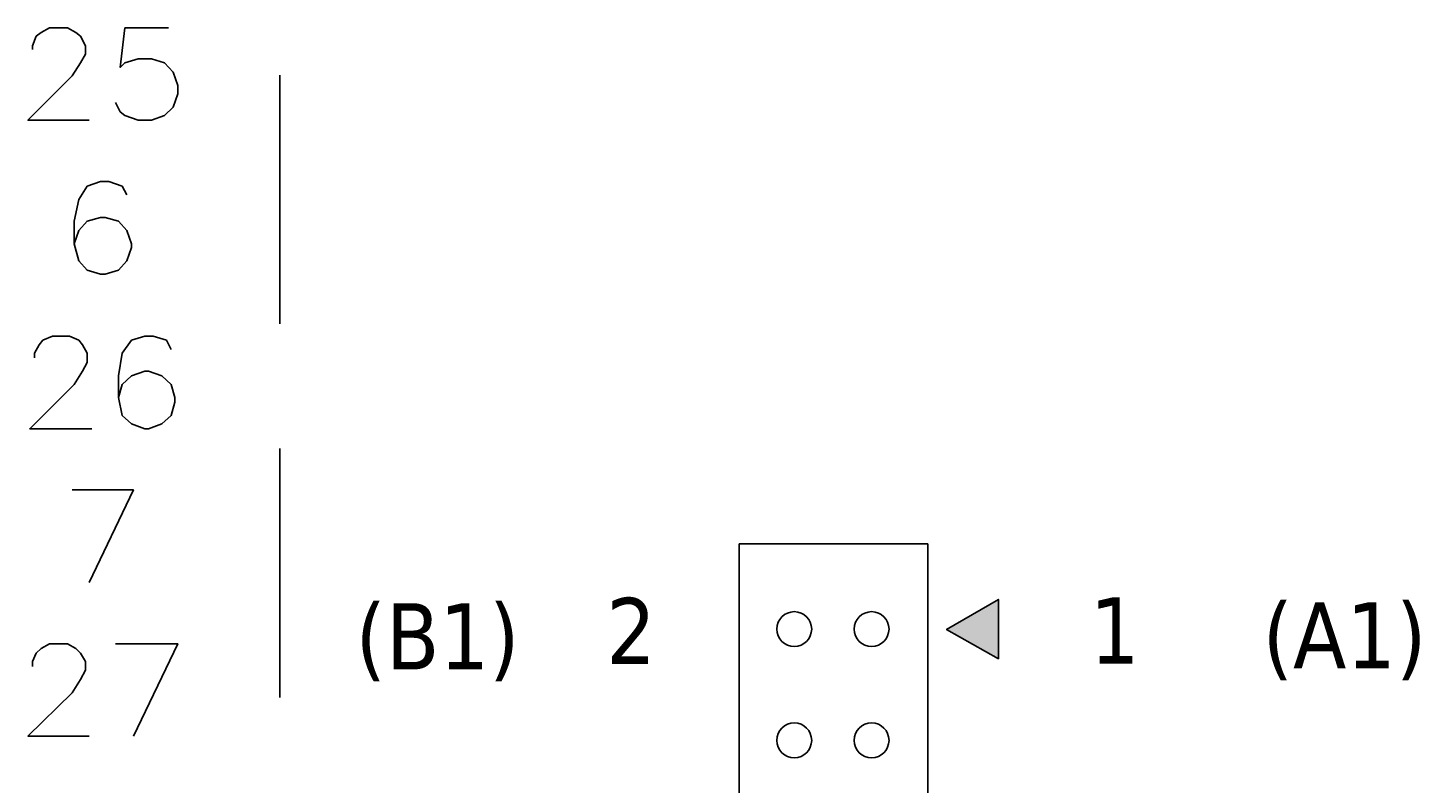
# Model space of a CAD drawing. Header units: inches. Extents: x 0 to 1016, y 0 to 711.
# Tile 16 of 17: x 808 to 897, y 491 to 539. Entities that reach past the tile are written whole.
import ezdxf

# ---------------------------------------------------------------- set-up
doc = ezdxf.new("R2010")
doc.units = ezdxf.units.IN
doc.header["$LTSCALE"] = 10
doc.header["$MEASUREMENT"] = 0

msp = doc.modelspace()

# ---------------------------------------------------------------- hatches: boundary and pattern name
h = msp.add_hatch(color=256)
h.dxf.hatch_style = 2
h.paths.add_polyline_path([(866.867, 501.066), (870.167, 502.986), (870.167, 499.206)])

# ---------------------------------------------------------------- linework, layer by layer
at = {"lineweight": 25}
for p, q in [((824.447, 520.506), (824.447, 536.346)), ((824.447, 496.746), (824.447, 512.586)), ((853.667, 506.526), (853.667, 361.326)), ((853.667, 506.526), (865.667, 506.526)), ((865.667, 506.526), (865.667, 438.426))]:
    msp.add_line(p, q, dxfattribs=at)
for points in [[(808.727, 537.966), (808.727, 538.206), (808.967, 538.806), (809.267, 539.046), (809.807, 539.346), (810.947, 539.346), (811.487, 539.046), (811.787, 538.806), (812.087, 538.206), (812.087, 537.666), (811.787, 537.126), (811.247, 536.286), (808.427, 533.466), (812.327, 533.466)], [(817.367, 539.346), (814.607, 539.346), (814.307, 536.826), (814.607, 537.126), (815.447, 537.366), (816.287, 537.366), (817.127, 537.126), (817.667, 536.526), (817.967, 535.686), (817.967, 535.146), (817.667, 534.306), (817.127, 533.766), (816.287, 533.466), (815.447, 533.466), (814.607, 533.766), (814.307, 534.006), (814.007, 534.606)], [(814.727, 528.726), (814.427, 529.266), (813.587, 529.566), (813.047, 529.566), (812.207, 529.266), (811.667, 528.426), (811.367, 527.046), (811.367, 525.606), (811.667, 524.526), (812.207, 523.926), (813.047, 523.686), (813.347, 523.686), (814.187, 523.926), (814.727, 524.526), (815.027, 525.366), (815.027, 525.606), (814.727, 526.446), (814.187, 527.046), (813.347, 527.286), (813.047, 527.286), (812.207, 527.046), (811.667, 526.446), (811.367, 525.606)], [(808.847, 518.346), (808.847, 518.646), (809.147, 519.186), (809.387, 519.486), (809.987, 519.726), (811.067, 519.726), (811.667, 519.486), (811.907, 519.186), (812.207, 518.646), (812.207, 518.046), (811.907, 517.506), (811.367, 516.666), (808.547, 513.846), (812.507, 513.846)], [(817.547, 518.886), (817.247, 519.486), (816.407, 519.726), (815.867, 519.726), (815.027, 519.486), (814.427, 518.646), (814.187, 517.206), (814.187, 515.826), (814.427, 514.686), (815.027, 514.146), (815.867, 513.846), (816.107, 513.846), (816.947, 514.146), (817.547, 514.686), (817.787, 515.526), (817.787, 515.826), (817.547, 516.666), (816.947, 517.206), (816.107, 517.506), (815.867, 517.506), (815.027, 517.206), (814.427, 516.666), (814.187, 515.826)], [(811.247, 509.946), (815.147, 509.946), (812.327, 504.066)], [(866.867, 501.066), (870.167, 502.986), (870.167, 499.206), (866.867, 501.066)], [(808.727, 498.726), (808.727, 499.026), (808.967, 499.566), (809.267, 499.866), (809.807, 500.166), (810.947, 500.166), (811.487, 499.866), (811.787, 499.566), (812.087, 499.026), (812.087, 498.486), (811.787, 497.886), (811.247, 497.046), (808.427, 494.286), (812.327, 494.286)], [(814.007, 500.166), (817.967, 500.166), (815.147, 494.286)]]:
    msp.add_lwpolyline(points, dxfattribs=at)
msp.add_lwpolyline([(866.867, 501.066), (870.167, 502.986), (870.167, 499.206)], close=True)
at = {"lineweight": 0}
msp.add_lwpolyline([(866.867, 501.066), (870.167, 502.986), (870.167, 499.206)], close=True, dxfattribs=at)
at = {"lineweight": 25}
for points in [[(858.287, 501.096), (858.287, 501.709), (857.79, 502.206), (857.177, 502.206), (856.564, 502.206), (856.067, 501.709), (856.067, 501.096), (856.067, 500.483), (856.564, 499.986), (857.177, 499.986), (857.79, 499.986), (858.287, 500.483), (858.287, 501.096)], [(863.207, 501.096), (863.207, 501.709), (862.71, 502.206), (862.097, 502.206), (861.484, 502.206), (860.987, 501.709), (860.987, 501.096), (860.987, 500.483), (861.484, 499.986), (862.097, 499.986), (862.71, 499.986), (863.207, 500.483), (863.207, 501.096)], [(858.287, 494.016), (858.287, 494.629), (857.79, 495.126), (857.177, 495.126), (856.564, 495.126), (856.067, 494.629), (856.067, 494.016), (856.067, 493.403), (856.564, 492.906), (857.177, 492.906), (857.79, 492.906), (858.287, 493.403), (858.287, 494.016)], [(863.207, 494.016), (863.207, 494.629), (862.71, 495.126), (862.097, 495.126), (861.484, 495.126), (860.987, 494.629), (860.987, 494.016), (860.987, 493.403), (861.484, 492.906), (862.097, 492.906), (862.71, 492.906), (863.207, 493.403), (863.207, 494.016)]]:
    msp.add_open_spline(points, degree=3, knots=[0, 0, 0, 0, 1, 1, 1, 2, 2, 2, 3, 3, 3, 4, 4, 4, 4], dxfattribs=at)

# ---------------------------------------------------------------- texts
at = {"char_height": 0.2, "attachment_point": 7}
for s, insert in [('{\\Ftahoma|c0;\\H21.02548x;\\C18;2}', (845.221, 498.876)), ('{\\Ftahoma|c0;\\H21.02548x;\\C18;1}', (875.987, 498.905)), ('{\\Ftahoma|c0;\\H21.02548x;\\C18;(B1)}', (829.272, 497.773)), ('{\\Ftahoma|c0;\\H21.02548x;\\C18;(A1)}', (886.971, 497.841))]:
    msp.add_mtext(s, dxfattribs=dict(at, insert=insert))

doc.saveas('drawing.dxf')
